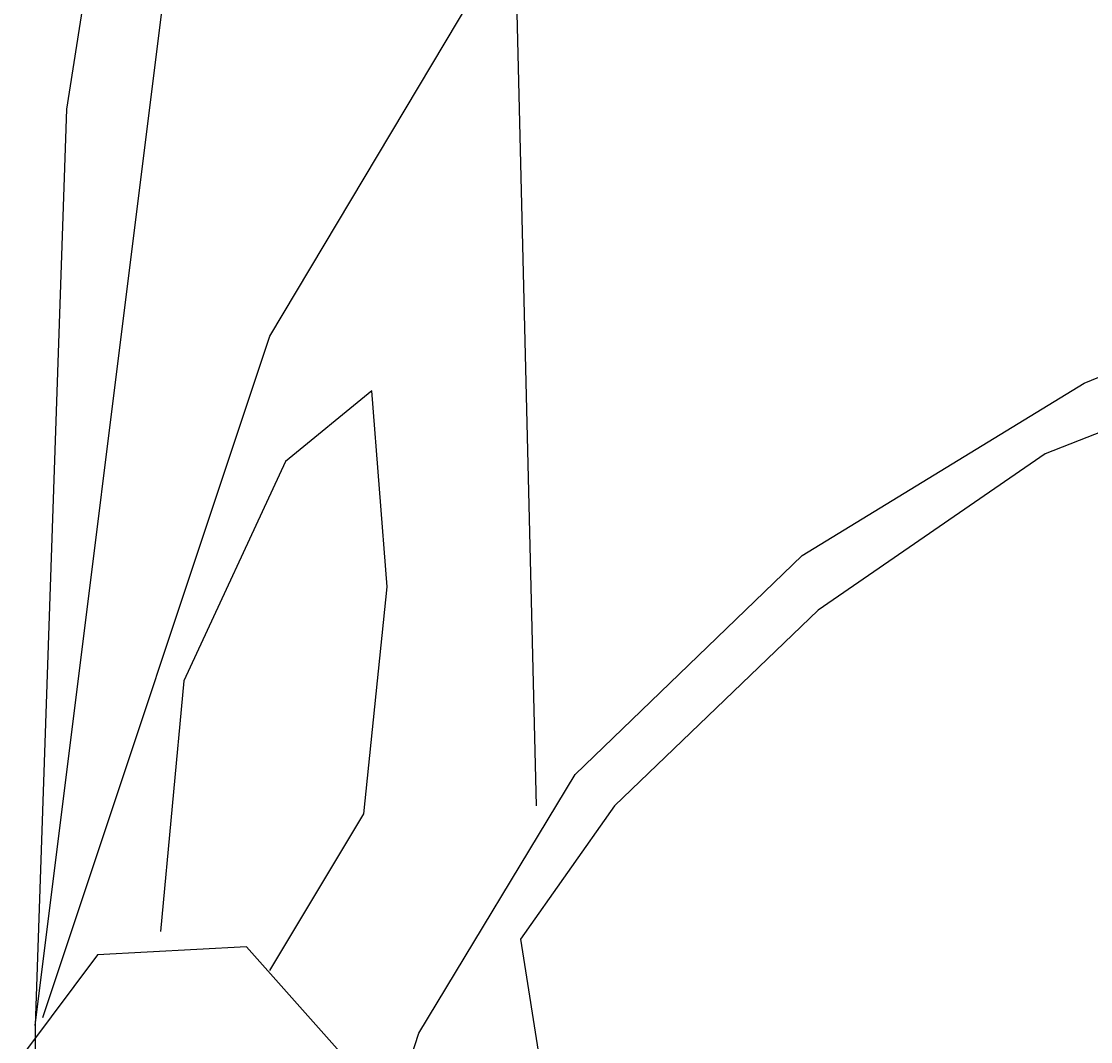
# Model space of a CAD drawing. Header units: millimetres. Extents: x 747415 to 1601423, y -236173 to 551995.
# Tile 60 of 256: x 936546 to 936893, y 16591 to 16922. Entities that reach past the tile are written whole.
import ezdxf

# ---------------------------------------------------------------- set-up
doc = ezdxf.new("R2010")
doc.units = ezdxf.units.MM
doc.header["$LTSCALE"] = 100
doc.header["$MEASUREMENT"] = 0
doc.layers.get('0').update_dxf_attribs({"linetype": 'CONTINUOUS', "lineweight": 0})
doc.layers.get('DEFPOINTS').update_dxf_attribs({"color": 6, "linetype": 'CONTINUOUS', "lineweight": 0})
doc.layers.add('T--L9042_BEPLANTING', color=90, linetype='CONTINUOUS', lineweight=0)
doc.layers.add('T--M9040_Terrein_Afwerking_Plein', color=244, linetype='CONTINUOUS', lineweight=0)
doc.layers.add('T--L9082_INRICHTING_SPECIFIEK_Auto', color=8, linetype='CONTINUOUS')
doc.styles.add('Raymond nov 2012', font='isocpeur.ttf', dxfattribs={"height": 1500})
doc.styles.get("Standard").update_dxf_attribs({"font": 'arial.ttf'})
doc.dimstyles.get("Standard").update_dxf_attribs({"dimtxt": 0.18, "dimasz": 500, "dimexe": 0.18, "dimexo": 0.0625, "dimgap": 0.09, "dimtad": 0, "dimtoh": 1, "dimdec": 0, "dimzin": 0, "dimdsep": 46, "dimtxsty": 'Standard', "dimcen": 0.09, "dimadec": 0, "dimazin": 0, "dimtfac": 1, "dimtdec": 0, "dimtofl": 0, "dimtmove": 0, "dimatfit": 3, "dimfxl": 1, "dimtolj": 1, "dimtzin": 0, "dimarcsym": 0})

# ---------------------------------------------------------------- blocks, each defined once
blk = doc.blocks.new('auto111')
at = {"linetype": 'Continuous'}
for points in [[(3684.58, 1816.84), (3755.68, 1799.04), (3801.48, 1839.74), (3798.88, 1888.04), (3727.78, 1941.34), (3669.28, 2020.14), (3615.98, 2040.44), (3600.68, 2032.84), (3600.68, 2009.94), (3628.68, 1900.74), (3684.58, 1816.84)], [(4314.68, 1842.24), (4202.88, 1877.84), (4073.28, 1898.14), (3775.98, 1908.34), (2462.28, 1908.34), (1334.08, 1905.84)], [(4723.78, 996.14), (4695.88, 1265.44), (4665.38, 1392.54), (4619.68, 1511.94), (4561.18, 1618.64), (4492.58, 1712.64), (4411.28, 1788.94), (4314.68, 1842.24), (4202.88, 1877.84), (4073.28, 1898.14), (3775.98, 1908.34), (4121.58, 1865.14), (4253.68, 1829.54), (4350.28, 1778.74), (4487.48, 1646.64), (4543.38, 1562.74), (4589.18, 1468.74), (4652.68, 1252.74), (4675.58, 998.64)], [(3778.58, 1905.84), (3999.58, 1832.14), (4131.78, 1753.34)], [(3793.78, 1832.14), (3844.58, 1801.64), (3918.28, 1794.04), (3981.88, 1799.04), (3958.98, 1827.04), (3887.78, 1860.04), (3806.48, 1867.64)], [(1072.38, 1834.64), (2523.29, 1834.64), (3178.89, 1834.64), (3679.48, 1814.34), (3773.48, 1783.84), (3857.38, 1733.04), (3928.48, 1659.34), (3984.38, 1567.84), (4030.08, 1456.04), (4063.18, 1321.34), (4093.68, 993.54), (4093.68, 991.04), (4093.68, 991.04), (4063.18, 660.74), (4030.08, 528.54), (3984.38, 414.24), (3925.98, 322.74), (3857.38, 251.64), (3773.48, 200.84), (3679.48, 167.74), (3178.89, 149.94), (2523.29, 149.94), (1072.38, 149.94)], [(4370.58, 1758.44), (3847.18, 1745.74)], [(3803.98, 1750.84), (3465.98, 1697.44)], [(3455.88, 284.64), (3796.38, 228.74), (3829.38, 249.04), (3930.98, 355.84), (3999.58, 485.34), (4042.78, 630.24), (4065.68, 777.64), (4078.38, 975.84), (4078.38, 996.14), (4078.38, 1039.34), (4063.18, 1219.74), (4030.08, 1405.24), (3961.48, 1580.54), (3910.68, 1654.24), (3847.18, 1720.34), (3803.98, 1750.84)]]:
    blk.add_lwpolyline(points, dxfattribs=at)
blk = doc.blocks.new('*D148')
at = {"layer": 'DEFPOINTS', "color": 0, "linetype": 'Continuous', "transparency": 16777216}
for p in [(934921.86, 47272.98), (934921.86, 47272.98), (934921.86, 6381.01)]:
    blk.add_point(p, dxfattribs=at)
at = {"layer": 'T--M9040_Terrein_Afwerking_Plein', "color": 0, "linetype": 'Continuous', "lineweight": -2, "transparency": 16777216}
for p, q in [((934921.93, 47272.98), (934922.04, 47272.98)), ((934921.86, 46772.98), (934921.86, 30727.08)), ((934921.86, 6881.01), (934921.86, 22926.9)), ((934921.93, 6381.01), (934922.04, 6381.01))]:
    blk.add_line(p, q, dxfattribs=at)
at = {"layer": 'T--M9040_Terrein_Afwerking_Plein', "color": 0, "linetype": 'Continuous', "transparency": 16777216}
for points in [[(934838.53, 46772.98), (935005.2, 46772.98), (934921.86, 47272.98)], [(934838.53, 6881.01), (935005.2, 6881.01), (934921.86, 6381.01)]]:
    blk.add_solid(points, dxfattribs=at)
at = {"layer": 'T--M9040_Terrein_Afwerking_Plein', "color": 0, "linetype": 'Continuous', "transparency": 16777216, "insert": (934921.86, 26826.99), "char_height": 1500, "attachment_point": 5, "rotation": 90, "style": 'Raymond nov 2012'}
blk.add_mtext('\\A1;41 meter', dxfattribs=at)

msp = doc.modelspace()

# ---------------------------------------------------------------- hatches: boundary and pattern name
at = {"layer": 'T--L9042_BEPLANTING', "linetype": 'Continuous'}
h = msp.add_hatch(dxfattribs=at)
h.set_pattern_fill('GRASS', color=256, scale=1500)
h.paths.add_polyline_path([(920694.889, 43104.951), (919423.058, 43389.519), (919663.241, 44462.977), (920834.286, 44200.96), (920854.106, 44289.542), (911553.104, 53727.654), (907101.671, 58246.391), (906991.232, 58348.85, -1.0231522), (906776.086, 58557.812), (898746.213, 66722.213), (897908, 66189.5), (894729.901, 63976.966), (893482.951, 63356.733), (892236, 62736.5), (889636.259, 61298.747), (888428.879, 60798.373), (885691, 59567.5), (882511.819, 58193.213), (881169.461, 57090.189), (878449.993, 54926.973), (875696.457, 52807.135), (872909.545, 50731.213), (871727.289, 49870.83), (870089.955, 48699.731), (867238.399, 46713.204), (864355.591, 44772.135), (861442.256, 42877.016), (858499.128, 41028.326), (855526.946, 39226.534), (852526.456, 37472.096), (849498.415, 35765.457), (846443.582, 34107.05), (843362.726, 32497.295), (840256.623, 30936.601), (839530.122, 30585.893), (840912.01, 27502.757), (840976.783, 27531.267), (844195.577, 20218.302), (844027.811, 20144.459), (846245.82, 13423.487), (846596.639, 13577.9), (846659.606, 13387.099), (845157.962, 12726.152), (846474.404, 9735.191), (846670.754, 9289.082), (850502.865, 582.514), (854447.832, -7566.502), (857401.96, -14113.687), (857801.96, -15037.267), (858684.862, -16305.094), (859061.462, -16649.146), (859470.142, -16941.517), (859917.5, -17174.693), (860389.423, -17349.59), (860879.312, -17473.72), (861378.739, -17526.373), (861888.62, -17521.661), (862379.813, -17447.301), (866958.533, -16810.337), (873676.476, -16162.232), (880268.847, -15763.188), (887268.263, -15521.99), (894239.26, -15388.923), (901232.603, -15381.953), (932291.459, -15402.049), (933890.747, -15369.225), (935486.375, -15279.952), (937084.943, -15126.714), (938664.823, -14903.829), (940241.044, -14624.494), (942226.528, -14318.627), (944224.099, -14089.92), (946226.246, -13931.776), (948232.967, -13844.195), (948414.6, -13804.076), (948563.433, -13695.224), (948667.184, -13546.78), (948955.369, -12854.935), (949171.162, -12139.44), (949227.086, -11909.065), (949370.486, -11169.919), (949449.008, -10413.722), (949456.967, -9662.099), (949408.476, -8914.136), (948111.05, 3901.008), (947631.05, 3901.008), (947631.05, 3966.008), (944521.05, 3966.008), (944521.05, 3901.008), (944041.05, 3901.008), (944041.05, 3966.008), (941171.05, 3966.008), (941171.05, 3901.008), (940691.05, 3901.008), (940691.05, 3966.008), (937581.05, 3966.008), (937581.05, 3901.008), (937101.05, 3901.008), (937101.05, 3966.008), (933991.05, 3966.008), (933991.05, 3901.008), (933511.05, 3901.008), (933511.05, 3966.008), (930641.05, 3966.008), (930641.05, 3901.008), (930161.05, 3901.008), (930161.05, 3966.008), (927051.05, 3966.008), (927051.05, 3901.008), (926571.05, 3901.008), (926571.05, 3966.008), (923461.05, 3966.008), (923461.05, 3901.008), (922981.05, 3901.008), (922981.05, 3966.008), (920111.05, 3966.008), (920111.05, 3901.008), (919631.05, 3901.008), (919631.05, 3966.008), (916521.05, 3966.008), (916521.05, 3901.008), (916041.05, 3901.008), (916041.05, 3966.008), (912931.05, 3966.008), (912931.05, 3901.008), (912451.05, 3901.008), (912451.05, 4381.008)])
h.paths.add_polyline_path([(901357.835, 41519.972, -0.3265931), (907260.057, 41488.688), (907750.923, 41125.77, -0.3196985), (909549.802, 35610.67), (897623.84, -2461.312, -0.3183038), (893025.303, -5963.699), (870593.58, -6739.611, -0.3125846), (865802.917, -3659.83), (861101.696, 7663.472, -0.3476382), (862789.795, 13632.461)], flags=16)

# ---------------------------------------------------------------- block references
at = {"layer": 'T--L9082_INRICHTING_SPECIFIEK_Auto', "rotation": 90}
msp.add_blockref('auto111', (938459, 12820.353), dxfattribs=at)

# ---------------------------------------------------------------- dimensions: what is measured, and where the dimension line sits
at = {"layer": 'T--M9040_Terrein_Afwerking_Plein', "linetype": 'Continuous'}
dim = msp.add_linear_dim(base=(934921.863, 47272.979), p1=(934921.863, 6381.008), p2=(934921.863, 47272.979), angle=90, text='41 meter', dimstyle='Standard', override={"dimtxsty": 'Raymond nov 2012'}, dxfattribs=at)
dim.commit()
dim.dimension.update_dxf_attribs({"geometry": '*D148', "text_midpoint": (934921.863, 26826.993)})

doc.saveas('drawing.dxf')
